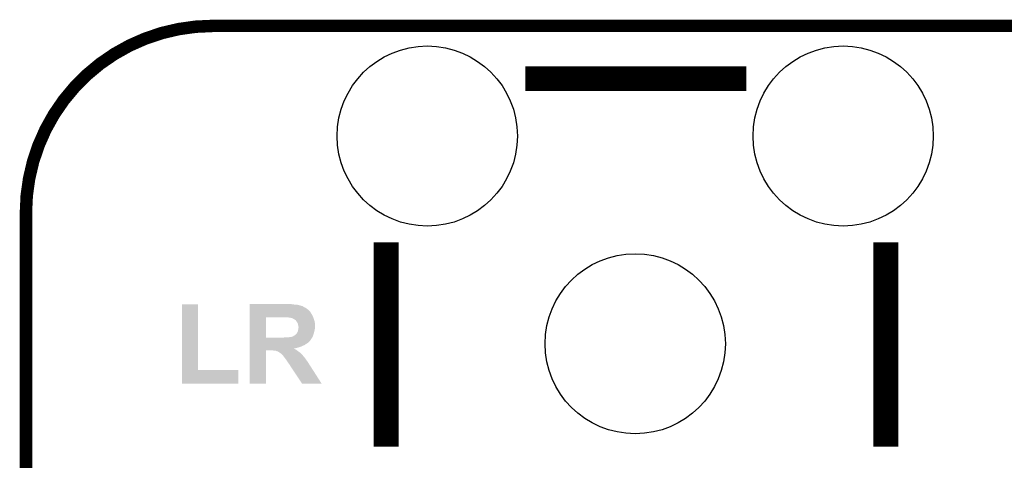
# Model space of a CAD drawing. Extents: x -1.3 to 24.2, y -3.9 to 53.4.
# Tile 24 of 28: x -1.3 to 10.7, y 48 to 53.4. Entities that reach past the tile are written whole.
import ezdxf

# ---------------------------------------------------------------- set-up
doc = ezdxf.new("R2010")
doc.units = 0
doc.layers.get('0').update_dxf_attribs({"linetype": 'CONTINUOUS'})
for name, color, linetype in [('RAK11720_CLICK_V100_GKO', 14, 'CONTINUOUS'), ('RAK11720_CLICK_V100_GTO', 12, 'CONTINUOUS'), ('RAK11720_CLICK_V100_GTS', 13, 'CONTINUOUS')]:
    doc.layers.add(name, color=color, linetype=linetype)

# ---------------------------------------------------------------- blocks, each defined once
blk = doc.blocks.new('ROUND_41')
blk.add_circle((0, 0), 1.101)

msp = doc.modelspace()

# ---------------------------------------------------------------- linework, layer by layer
at = {"layer": 'RAK11720_CLICK_V100_GKO', "const_width": 0.1524}
msp.add_lwpolyline([(1.016, 53.34, 0.4142136), (-1.27, 51.054)], format="xyb", dxfattribs=at)
for points in [[(1.016, 53.34), (21.844, 53.34)], [(-1.27, -3.81), (-1.27, 51.054)]]:
    msp.add_lwpolyline(points, dxfattribs=at)
at = {"layer": 'RAK11720_CLICK_V100_GTO', "const_width": 0.3048}
for points in [[(4.83108, 52.69484), (7.5311, 52.69484)], [(3.13182, 48.19396), (3.13182, 50.69332)], [(9.2329, 48.19396), (9.2329, 50.69332)]]:
    msp.add_lwpolyline(points, dxfattribs=at)
at = {"layer": 'RAK11720_CLICK_V100_GTO'}
for points in [[(0.635002, 49.13122), (0.63502, 49.933838), (0.833142, 49.13122), (0.83312, 49.933838)], [(0.63502, 49.933838), (0.635022, 49.93386), (0.83312, 49.933838), (0.635022, 49.93386)], [(1.46306, 49.93894), (1.463062, 49.94148), (1.917702, 49.93894), (1.905002, 49.94148)], [(1.46306, 49.93386), (1.46306, 49.93894), (2.00152, 49.93386), (1.96596, 49.93894)], [(1.46306, 49.93132), (1.46306, 49.93386), (2.039622, 49.93132), (2.00152, 49.93386)], [(1.46306, 49.923698), (1.46306, 49.93132), (2.07518, 49.923698), (2.039622, 49.93132)], [(1.46306, 49.91354), (1.46306, 49.923698), (2.105664, 49.91354), (2.07518, 49.923698)], [(1.46306, 49.913536), (1.46306, 49.91354), (2.108206, 49.913536), (2.105664, 49.91354)], [(1.46306, 49.90846), (1.46306, 49.913536), (2.115818, 49.90846), (2.108206, 49.913536)], [(1.463058, 49.844958), (1.46306, 49.865282), (2.202182, 49.844958), (2.18186, 49.865282)], [(1.463058, 49.819558), (1.463058, 49.844958), (2.217422, 49.819558), (2.202182, 49.844958)], [(1.463058, 49.814476), (1.463058, 49.819558), (2.222502, 49.814476), (2.217422, 49.819558)], [(1.463058, 49.79416), (1.463058, 49.814476), (2.23266, 49.79416), (2.222502, 49.814476)], [(1.463058, 49.77638), (1.463058, 49.79416), (2.24028, 49.77638), (2.23266, 49.79416)], [(1.46306, 49.90084), (1.46306, 49.90846), (2.128522, 49.90084), (2.115818, 49.90846)], [(1.46306, 49.893218), (1.46306, 49.90084), (2.146302, 49.893218), (2.128522, 49.90084)], [(1.46306, 49.88052), (1.46306, 49.893218), (2.16408, 49.88052), (2.146302, 49.893218)], [(1.46306, 49.865282), (1.46306, 49.88052), (2.18186, 49.865282), (2.16408, 49.88052)], [(1.463052, 49.527482), (1.463058, 49.77636), (1.66116, 49.527482), (1.661162, 49.77636)], [(1.463058, 49.77636), (1.463058, 49.77638), (1.661162, 49.77636), (1.88722, 49.77638)], [(1.943102, 49.77384), (1.930402, 49.77638), (2.241128, 49.77384), (2.24028, 49.77638)], [(1.950724, 49.773838), (1.943102, 49.77384), (2.241128, 49.773838), (2.241128, 49.77384)], [(1.955804, 49.7713), (1.950724, 49.773838), (2.241974, 49.7713), (2.241128, 49.773838)], [(1.973582, 49.768758), (1.958342, 49.7713), (2.242822, 49.768758), (2.241974, 49.7713)], [(1.988822, 49.76368), (1.973582, 49.768758), (2.244514, 49.76368), (2.242822, 49.768758)], [(2.00152, 49.75606), (1.988822, 49.76368), (2.247054, 49.75606), (2.244514, 49.76368)], [(2.0066, 49.75352), (2.00152, 49.75606), (2.2479, 49.75352), (2.247054, 49.75606)], [(2.01168, 49.750978), (2.0066, 49.75352), (2.248664, 49.750978), (2.2479, 49.75352)], [(2.02184, 49.743358), (2.01168, 49.750978), (2.25095, 49.743358), (2.248664, 49.750978)], [(2.026922, 49.738276), (2.02184, 49.743358), (2.252474, 49.738276), (2.25095, 49.743358)], [(2.029474, 49.7332), (2.026922, 49.738276), (2.253996, 49.7332), (2.252474, 49.738276)], [(2.032004, 49.73319), (2.029474, 49.7332), (2.254, 49.73319), (2.253996, 49.7332)], [(2.035048, 49.72812), (2.032004, 49.73319), (2.25552, 49.72812), (2.254, 49.73319)], [(2.04724, 49.707802), (2.035048, 49.72812), (2.259214, 49.707802), (2.25552, 49.72812)], [(2.05029, 49.700178), (2.04724, 49.707802), (2.2606, 49.700178), (2.259214, 49.707802)], [(2.05232, 49.695098), (2.05029, 49.700178), (2.2606, 49.695098), (2.2606, 49.700178)], [(2.057402, 49.6697), (2.05232, 49.695098), (2.2606, 49.6697), (2.2606, 49.695098)], [(2.001518, 49.550318), (2.021838, 49.56302), (2.236892, 49.550318), (2.241126, 49.56302)], [(2.021838, 49.56302), (2.029458, 49.57064), (2.241126, 49.56302), (2.243666, 49.57064)], [(2.029458, 49.57064), (2.033268, 49.57572), (2.243666, 49.57064), (2.24536, 49.57572)], [(2.033268, 49.57572), (2.03708, 49.580798), (2.24536, 49.57572), (2.246744, 49.580798)], [(2.03708, 49.580798), (2.039614, 49.583334), (2.246744, 49.580798), (2.247436, 49.583334)], [(2.039614, 49.583334), (2.03962, 49.585874), (2.247436, 49.583334), (2.248128, 49.585874)], [(2.03962, 49.585874), (2.044698, 49.59096), (2.248128, 49.585874), (2.249516, 49.59096)], [(2.044698, 49.59096), (2.04978, 49.601118), (2.249516, 49.59096), (2.252286, 49.601118)], [(2.04978, 49.601118), (2.050414, 49.60366), (2.252286, 49.601118), (2.25298, 49.60366)], [(2.050414, 49.60366), (2.05232, 49.61128), (2.25298, 49.60366), (2.254504, 49.61128)], [(2.05232, 49.61128), (2.05486, 49.62398), (2.254504, 49.61128), (2.257044, 49.62398)], [(2.05486, 49.62398), (2.055706, 49.62906), (2.257044, 49.62398), (2.25806, 49.62906)], [(2.055706, 49.62906), (2.057398, 49.639218), (2.25806, 49.62906), (2.2606, 49.639218)], [(2.057398, 49.639218), (2.05994, 49.654458), (2.2606, 49.639218), (2.2606, 49.654458)], [(2.05994, 49.662076), (2.057402, 49.6697), (2.2606, 49.662076), (2.2606, 49.6697)], [(2.05994, 49.654458), (2.05994, 49.662076), (2.2606, 49.654458), (2.2606, 49.662076)], [(1.46305, 49.48682), (1.463052, 49.49952), (2.1971, 49.48682), (2.20726, 49.49952)], [(1.46305, 49.46904), (1.46305, 49.48682), (2.179318, 49.46904), (2.1971, 49.48682)], [(1.46305, 49.46142), (1.46305, 49.46904), (2.16916, 49.46142), (2.179318, 49.46904)], [(1.46305, 49.45634), (1.46305, 49.46142), (2.161542, 49.45634), (2.16916, 49.46142)], [(1.46305, 49.44872), (1.46305, 49.45634), (2.14884, 49.44872), (2.161542, 49.45634)], [(1.46305, 49.43856), (1.46305, 49.44872), (2.136138, 49.43856), (2.14884, 49.44872)], [(1.46305, 49.43348), (1.46305, 49.43856), (2.1209, 49.43348), (2.136138, 49.43856)], [(1.46305, 49.42586), (1.46305, 49.43348), (2.10566, 49.42586), (2.1209, 49.43348)], [(1.463052, 49.52746), (1.463052, 49.527482), (1.854202, 49.52746), (1.66116, 49.527482)], [(1.463052, 49.51476), (1.463052, 49.52746), (2.217422, 49.51476), (2.224828, 49.52746)], [(1.463052, 49.49952), (1.463052, 49.51476), (2.20726, 49.49952), (2.217422, 49.51476)], [(1.854202, 49.52746), (1.91008, 49.53254), (2.224828, 49.52746), (2.227792, 49.53254)], [(1.940558, 49.53254), (1.953258, 49.53508), (2.227792, 49.53254), (2.229274, 49.53508)], [(1.963418, 49.53508), (1.976118, 49.53762), (2.229274, 49.53508), (2.230756, 49.53762)], [(1.976118, 49.53762), (1.983738, 49.54016), (2.230756, 49.53762), (2.232236, 49.54016)], [(1.983738, 49.54016), (1.98882, 49.5427), (2.232236, 49.54016), (2.233718, 49.5427)], [(1.98882, 49.5427), (1.99643, 49.545238), (2.233718, 49.5427), (2.2352, 49.545238)], [(1.99643, 49.545238), (1.996436, 49.54524), (2.2352, 49.545238), (2.2352, 49.54524)], [(1.996436, 49.54524), (2.001518, 49.550318), (2.2352, 49.54524), (2.236892, 49.550318)], [(1.46304, 48.966142), (1.463048, 49.372498), (1.661138, 48.966142), (1.66116, 49.372498)], [(1.463048, 49.40554), (1.46305, 49.410622), (2.049782, 49.40554), (2.067562, 49.410622)], [(1.463048, 49.39538), (1.463048, 49.40554), (2.00426, 49.39538), (2.049782, 49.40554)], [(1.463048, 49.395374), (1.463048, 49.39538), (2.006606, 49.395374), (2.00426, 49.39538)], [(1.463048, 49.38776), (1.463048, 49.395374), (2.014224, 49.38776), (2.006606, 49.395374)], [(1.463048, 49.382678), (1.463048, 49.38776), (2.02692, 49.382678), (2.014224, 49.38776)], [(1.463048, 49.37252), (1.463048, 49.382678), (2.03962, 49.37252), (2.02692, 49.382678)], [(1.463048, 49.372498), (1.463048, 49.37252), (1.66116, 49.372498), (1.744978, 49.37252)], [(1.46305, 49.41824), (1.46305, 49.42586), (2.08788, 49.41824), (2.10566, 49.42586)], [(1.46305, 49.410622), (1.46305, 49.41824), (2.067562, 49.410622), (2.08788, 49.41824)], [(1.775458, 49.36744), (1.744978, 49.37252), (2.046732, 49.36744), (2.03962, 49.37252)], [(1.793234, 49.362364), (1.785616, 49.36744), (2.05384, 49.362364), (2.046732, 49.36744)], [(1.798316, 49.36236), (1.793234, 49.362364), (2.053844, 49.36236), (2.05384, 49.362364)], [(1.81102, 49.35728), (1.798316, 49.36236), (2.060956, 49.35728), (2.053844, 49.36236)], [(1.82118, 49.349662), (1.81102, 49.35728), (2.071622, 49.349662), (2.060956, 49.35728)], [(1.826262, 49.34712), (1.82118, 49.349662), (2.07518, 49.34712), (2.071622, 49.349662)], [(1.831338, 49.34458), (1.826262, 49.34712), (2.078144, 49.34458), (2.07518, 49.34712)], [(1.8415, 49.33696), (1.831338, 49.34458), (2.087036, 49.33696), (2.078144, 49.34458)], [(1.849118, 49.331882), (1.8415, 49.33696), (2.09296, 49.331882), (2.087036, 49.33696)], [(1.84912, 49.33188), (1.849118, 49.331882), (2.092962, 49.33188), (2.09296, 49.331882)], [(1.8542, 49.32426), (1.84912, 49.33188), (2.099492, 49.32426), (2.092962, 49.33188)], [(1.856734, 49.321726), (1.8542, 49.32426), (2.101664, 49.321726), (2.099492, 49.32426)], [(1.85927, 49.32172), (1.856734, 49.321726), (2.10167, 49.32172), (2.101664, 49.321726)], [(1.86436, 49.3141), (1.85927, 49.32172), (2.108198, 49.3141), (2.10167, 49.32172)], [(1.871978, 49.30648), (1.86436, 49.3141), (2.11582, 49.30648), (2.108198, 49.3141)], [(1.87198, 49.306478), (1.871978, 49.30648), (2.115822, 49.306478), (2.11582, 49.30648)], [(1.881506, 49.29378), (1.87198, 49.306478), (2.12598, 49.29378), (2.115822, 49.306478)], [(1.88722, 49.28616), (1.881506, 49.29378), (2.13233, 49.28616), (2.12598, 49.29378)], [(1.893148, 49.27854), (1.88722, 49.28616), (2.13868, 49.27854), (2.13233, 49.28616)], [(1.905, 49.2633), (1.893148, 49.27854), (2.14884, 49.2633), (2.13868, 49.27854)], [(1.910334, 49.25568), (1.905, 49.2633), (2.15392, 49.25568), (2.14884, 49.2633)], [(1.919224, 49.24298), (1.910334, 49.25568), (2.16408, 49.24298), (2.15392, 49.25568)], [(1.92278, 49.2379), (1.919224, 49.24298), (2.167468, 49.2379), (2.16408, 49.24298)], [(1.93802, 49.21504), (1.92278, 49.2379), (2.182708, 49.21504), (2.167468, 49.2379)], [(1.939924, 49.212502), (1.93802, 49.21504), (2.184398, 49.212502), (2.182708, 49.21504)], [(1.945638, 49.20488), (1.939924, 49.212502), (2.188754, 49.20488), (2.184398, 49.212502)], [(1.950718, 49.194724), (1.945638, 49.20488), (2.194558, 49.194724), (2.188754, 49.20488)], [(1.950724, 49.194718), (1.950718, 49.194724), (2.19456, 49.194718), (2.194558, 49.194724)], [(1.955798, 49.189642), (1.950724, 49.194718), (2.198188, 49.189642), (2.19456, 49.194718)], [(0.635, 48.966142), (0.635002, 49.131198), (1.323318, 48.966142), (1.32334, 49.131198)], [(0.635002, 49.131198), (0.635002, 49.13122), (1.32334, 49.131198), (0.833142, 49.13122)], [(1.960876, 49.182026), (1.955798, 49.189642), (2.203628, 49.182026), (2.198188, 49.189642)], [(1.96088, 49.179486), (1.960876, 49.182026), (2.205442, 49.179486), (2.203628, 49.182026)], [(1.963418, 49.176942), (1.96088, 49.179486), (2.20726, 49.176942), (2.205442, 49.179486)], [(1.96342, 49.17694), (1.963418, 49.176942), (2.20726, 49.17694), (2.20726, 49.176942)], [(1.976886, 49.15662), (1.96342, 49.17694), (2.21996, 49.15662), (2.20726, 49.17694)], [(2.103116, 48.966128), (1.976886, 49.15662), (2.341836, 48.966128), (2.21996, 49.15662)], [(1.323318, 48.96612), (0.635, 48.966142), (1.323318, 48.96612), (1.323318, 48.966142)], [(1.661138, 48.96612), (1.46304, 48.966142), (1.661138, 48.96612), (1.661138, 48.966142)], [(2.34184, 48.96612), (2.103116, 48.966128), (2.34184, 48.96612), (2.341836, 48.966128)]]:
    msp.add_solid(points, dxfattribs=at)

# ---------------------------------------------------------------- block references
at = {"layer": 'RAK11720_CLICK_V100_GTS'}
for p in [(3.6322, 51.9938), (8.7122, 51.9938), (6.1722, 49.4538)]:
    msp.add_blockref('ROUND_41', p, dxfattribs=at)

doc.saveas('drawing.dxf')
